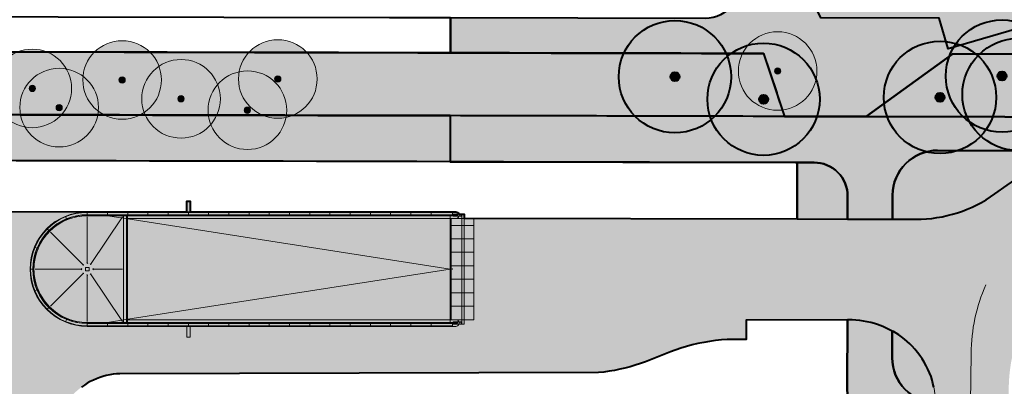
# Model space of a CAD drawing. Header units: metres. Extents: x 118946 to 119657, y 483154 to 483542.
# Tile 9 of 73: x 119099 to 119187, y 483307 to 483340. Entities that reach past the tile are written whole.
import ezdxf

# ---------------------------------------------------------------- set-up
doc = ezdxf.new("R2010")
doc.units = ezdxf.units.M
doc.header["$LTSCALE"] = 500
doc.header["$MEASUREMENT"] = 0
doc.linetypes.add('DGN Style 2', pattern=[25.238606, 15.143164, -10.095443])
for name, color, linetype, lineweight in [('B-PV-GR-BOOM-S', 95, 'Continuous', 40), ('N-PV-GR-BOOM-S', 89, 'Continuous', 0), ('N-PV-KW-KUNSTWERK-G', 8, 'Continuous', 0), ('N-PV-OG-BEBOUWING_OVERBOUWING-G', 9, 'DGN Style 2', 0), ('N-PV-OG-OPENBAAR GROEN-G', 8, 'Continuous', 0), ('N-PV-OG-WEG_FIETSPAD-G', 8, 'Continuous', 0), ('N-PV-VH-KANTOPSLUITING_OPSLUITBAND_100X200-G', 8, 'Continuous', 0), ('N-PV-VH-KANTOPSLUITING_STAAL-G', 251, 'Continuous', 40), ('N-PV-VH-KANTOPSLUITING_TROTTOIRBAND_180 200-G', 8, 'Continuous', 0), ('N-PV-VH-KANTOPSLUITING_TROTTOIRBAND_280 300-G', 8, 'Continuous', 0)]:
    doc.layers.add(name, color=color, linetype=linetype, lineweight=lineweight)
for name, color, linetype, lineweight, true_color in [('N-PV-AL-FILL_BEBOUWING-O', 7, 'Continuous', 0, 0xffffff), ('N-PV-AL-FILL_FIETSPAD-O', 7, 'Continuous', 40, 0xe67777), ('N-PV-AL-FILL_GRAS-O', 7, 'Continuous', 40, 0xacbd88), ('N-PV-AL-FILL_OVERBOUWING-O', 7, 'Continuous', 0, 0xffffff), ('N-PV-AL-FILL_VERHARDING-O', 7, 'Continuous', 40, 0xe8e8e8), ('N-PV-AL-FILL_WEG-O', 7, 'Continuous', 40, 0xc8c8c8), ('N-PV-VW-MARKERING_LANGS_STREEP_13_010-G', 7, 'Continuous', 0, 0xfafafa)]:
    doc.layers.add(name, color=color, linetype=linetype, lineweight=lineweight, true_color=true_color)

# ---------------------------------------------------------------- blocks, each defined once
blk = doc.blocks.new('POINT_DISPLAY')
at = {"layer": 'N-PV-KW-KUNSTWERK-G', "ltscale": 0.001}
blk.add_point((0, 0), dxfattribs=at)
blk = doc.blocks.new('SGR-BOOM001_BOVENAANZICHT')
at = {"layer": 'B-PV-GR-BOOM-S', "ltscale": 0.001, "transparency": 33554585}
h = blk.add_hatch(color=256, dxfattribs=at)
edge = h.paths.add_edge_path()
edge.add_arc((0, 0), 5, 0, 360)
h = blk.add_hatch(color=256, dxfattribs=at)
edge = h.paths.add_edge_path()
edge.add_arc((0, 0), 0.4, 0, 360)
for radius in [5, 0.4]:
    blk.add_circle((0, 0), radius, dxfattribs=at)
blk = doc.blocks.new('SGR-BOOM001_BOVENAANZICHT_1')
at = {"layer": 'N-PV-GR-BOOM-S', "ltscale": 0.000836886, "transparency": 33554585}
h = blk.add_hatch(color=256, dxfattribs=at)
edge = h.paths.add_edge_path()
edge.add_arc((0, 0), 5, 0, 360)
h = blk.add_hatch(color=256, dxfattribs=at)
edge = h.paths.add_edge_path()
edge.add_arc((0, 0), 0.4, 0, 360)
for radius in [5, 0.4]:
    blk.add_circle((0, 0), radius, dxfattribs=at)

msp = doc.modelspace()

# ---------------------------------------------------------------- hatches: boundary and pattern name
at = {"layer": 'N-PV-AL-FILL_BEBOUWING-O', "ltscale": 0.001}
msp.add_hatch(color=256, dxfattribs=at).paths.add_polyline_path([(119138.317, 483322.786, 0.312963), (119138.036, 483322.981), (119137.736, 483322.981), (119135.836, 483322.981), (119134.036, 483322.981), (119132.236, 483322.981), (119130.436, 483322.981), (119128.636, 483322.981), (119126.836, 483322.981), (119125.036, 483322.981), (119123.236, 483322.981), (119121.436, 483322.981), (119119.636, 483322.981), (119117.836, 483322.981), (119116.036, 483322.981), (119114.386, 483322.981), (119114.386, 483323.931), (119114.086, 483323.931), (119114.086, 483322.981), (119112.436, 483322.981), (119110.636, 483322.981), (119108.836, 483322.981), (119107.036, 483322.981), (119105.236, 483322.981, 1), (119105.236, 483312.781), (119107.036, 483312.781), (119108.836, 483312.781), (119110.636, 483312.781), (119112.436, 483312.781), (119114.086, 483312.781), (119114.086, 483311.831), (119114.386, 483311.831), (119114.386, 483312.781), (119116.036, 483312.781), (119117.836, 483312.781), (119119.636, 483312.781), (119121.436, 483312.781), (119123.236, 483312.781), (119125.036, 483312.781), (119126.836, 483312.781), (119128.636, 483312.781), (119130.436, 483312.781), (119132.236, 483312.781), (119134.036, 483312.781), (119135.836, 483312.781), (119137.501, 483312.781), (119137.736, 483312.781), (119138.036, 483312.781, 0.312963), (119138.317, 483312.976), (119138.344, 483312.976), (119138.359, 483312.976), (119138.529, 483312.976), (119138.576, 483312.976), (119138.789, 483312.976), (119138.789, 483313.381), (119139.636, 483313.381), (119139.636, 483314.581), (119139.636, 483315.781), (119139.636, 483316.981), (119139.636, 483318.181), (119139.636, 483319.381), (119139.636, 483320.581), (119139.636, 483321.781), (119139.636, 483322.381), (119138.789, 483322.381), (119138.789, 483322.414), (119138.789, 483322.786), (119138.576, 483322.786), (119138.529, 483322.786), (119138.359, 483322.786), (119138.344, 483322.786)])
at = {"layer": 'N-PV-AL-FILL_FIETSPAD-O', "ltscale": 0.001}
h = msp.add_hatch(color=256, dxfattribs=at)
edge = h.paths.add_edge_path()
edge.add_spline(control_points=[(118949.06, 483331.97), (118948.478, 483330.64), (118947.902, 483329.271), (118947.325, 483327.874)], knot_values=[0, 0, 0, 0, 1, 1, 1, 1], degree=3, periodic=0)
edge.add_line((118947.325, 483327.874), (119137.533, 483327.449))
edge.add_line((119137.533, 483327.449), (119137.542, 483331.549))
edge.add_line((119137.542, 483331.549), (118949.06, 483331.97))
for points in [[(119169.935, 483327.377, -0.414214), (119172.929, 483324.37), (119172.924, 483322.338), (119176.924, 483322.329), (119176.929, 483324.461, -0.414213), (119180.938, 483328.452), (119240.28, 483328.32), (119240.78, 483328.319), (119241.28, 483328.318), (119241.78, 483328.316), (119242.28, 483328.315), (119242.78, 483328.314), (119243.28, 483328.313), (119243.78, 483328.312), (119244.28, 483328.311), (119244.78, 483328.31), (119245.28, 483328.309), (119245.78, 483328.308), (119246.28, 483328.306), (119246.78, 483328.305), (119247.28, 483328.304), (119247.78, 483328.303), (119248.28, 483328.302), (119248.78, 483328.301), (119249.28, 483328.3), (119249.78, 483328.299), (119250.28, 483328.297), (119250.78, 483328.296), (119251.28, 483328.295), (119251.78, 483328.294), (119252.28, 483328.293), (119252.78, 483328.292), (119253.28, 483328.291), (119253.78, 483328.29), (119254.28, 483328.289), (119254.78, 483328.287), (119255.28, 483328.286), (119255.78, 483328.285), (119268.052, 483328.258), (119268.059, 483331.258), (119256.02, 483331.285), (119236.362, 483331.329), (119174.586, 483331.466), (119167.307, 483331.483), (119137.542, 483331.549), (119137.533, 483327.449), (119168.285, 483327.381), (119168.435, 483327.38)], [(119172.891, 483307.446, 0.064794), (119173.218, 483304.886), (119173.627, 483303.329, -0.064794), (119173.954, 483300.769), (119173.872, 483263.917), (119176.872, 483263.91), (119176.945, 483296.88), (119176.95, 483299.064, -0.414213), (119179.957, 483302.057), (119180.791, 483302.055), (119180.801, 483305.919), (119180.796, 483305.978, -0.407513), (119176.897, 483309.986), (119176.902, 483312.36), (119176.764, 483312.407), (119176.537, 483312.541), (119176.303, 483312.664), (119176.064, 483312.775), (119175.82, 483312.875), (119175.572, 483312.963), (119175.319, 483313.039), (119174.993, 483313.123), (119174.664, 483313.195), (119174.332, 483313.254), (119173.998, 483313.301), (119173.663, 483313.335), (119173.327, 483313.356), (119172.99, 483313.365), (119172.937, 483313.374), (119172.904, 483313.374)]]:
    msp.add_hatch(color=256, dxfattribs=at).paths.add_polyline_path(points)
at = {"layer": 'N-PV-AL-FILL_OVERBOUWING-O'}
msp.add_hatch(color=256, dxfattribs=at).paths.add_polyline_path([(119181.866, 483337.506), (119181.081, 483340.239), (119170.539, 483340.26), (119154.078, 483374.993), (119154.93, 483375.78), (119171.276, 483341.224), (119178.7, 483348.181), (119180.366, 483346.464), (119185.01, 483349.815), (119185.192, 483349.57), (119185.097, 483349.501), (119189.31, 483348.683), (119189.29, 483348.526), (119189.286, 483348.368), (119189.297, 483348.211), (119189.323, 483348.055), (119189.364, 483347.903), (119189.42, 483347.755), (119189.489, 483347.613), (119189.572, 483347.479), (119189.667, 483347.353), (119189.775, 483347.238), (119189.893, 483347.133), (119190.02, 483347.04), (119190.156, 483346.959), (119190.299, 483346.892), (119190.448, 483346.84), (119190.601, 483346.802), (119190.757, 483346.779), (119190.915, 483346.771), (119191.072, 483346.778), (119191.228, 483346.8), (119191.382, 483346.838), (119191.531, 483346.89), (119191.674, 483346.956), (119191.81, 483347.036), (119191.938, 483347.129), (119192.056, 483347.233), (119192.164, 483347.349), (119192.26, 483347.474), (119192.343, 483347.608), (119192.413, 483347.75), (119192.469, 483347.897), (119192.511, 483348.049), (119219.686, 483342.696), (119219.565, 483342.087), (119178.178, 483342.612), (119177.595, 483342.188), (119176.514, 483341.401), (119186.44, 483341.375), (119208.186, 483341.338), (119222.208, 483341.324), (119222.375, 483342.167), (119222.404, 483342.161), (119222.427, 483342.279), (119222.869, 483342.192), (119222.846, 483342.074), (119222.808, 483342.082), (119222.846, 483340.155), (119191.242, 483340.218)])
at = {"layer": 'N-PV-AL-FILL_VERHARDING-O', "ltscale": 0.001}
for points in [[(119163.086, 483344.152, -0.512964), (119160.234, 483340.2), (119137.562, 483340.251), (119137.555, 483337.15), (119158.081, 483337.104), (119165.449, 483337.088), (119167.307, 483331.483), (119174.586, 483331.466), (119182.291, 483337.05), (119236.363, 483336.929), (119236.362, 483331.329), (119256.02, 483331.285), (119256.033, 483336.884), (119268.072, 483336.857), (119268.079, 483339.958), (119256.04, 483339.985), (119256.15, 483389.46), (119251.419, 483389.471), (119251.311, 483340.796), (119251.309, 483339.996), (119250.809, 483339.997), (119250.309, 483339.998), (119249.809, 483339.999), (119249.309, 483340), (119248.809, 483340.001), (119248.309, 483340.003), (119247.809, 483340.004), (119247.309, 483340.005), (119246.809, 483340.006), (119246.309, 483340.007), (119245.809, 483340.008), (119245.309, 483340.009), (119244.809, 483340.01), (119244.811, 483340.81), (119244.919, 483389.486), (119244.919, 483389.486), (119240.162, 483389.496), (119240.134, 483381.063), (119240.089, 483367.414), (119240, 483340.112), (119222.846, 483340.155), (119191.242, 483340.218), (119181.866, 483337.506), (119181.081, 483340.239), (119170.539, 483340.26), (119154.147, 483374.848), (119153.13, 483373.915), (119155.567, 483366.63), (119155.726, 483366.156), (119159.361, 483355.289), (119162.645, 483345.47)], [(119236.362, 483331.329), (119174.586, 483331.466), (119182.291, 483337.05), (119236.363, 483336.929)], [(119179.005, 483322.325, 0.15789), (119186.044, 483324.587), (119187.117, 483325.36, -0.157893), (119194.157, 483327.623), (119240.278, 483327.52), (119240.278, 483327.52), (119240.28, 483328.32), (119180.938, 483328.452, 0.414213), (119176.929, 483324.461), (119176.924, 483322.329)], [(119172.929, 483324.37, 0.414214), (119169.935, 483327.377), (119168.435, 483327.38), (119168.424, 483322.348), (119172.924, 483322.338)], [(119176.897, 483309.986, 0.407513), (119180.796, 483305.978), (119180.777, 483306.197), (119180.744, 483306.474), (119180.702, 483306.749), (119180.654, 483307.066), (119180.594, 483307.381), (119180.524, 483307.693), (119180.442, 483308.003), (119180.351, 483308.31), (119180.217, 483308.638), (119180.071, 483308.961), (119179.91, 483309.278), (119179.737, 483309.587), (119179.551, 483309.889), (119179.353, 483310.183), (119179.142, 483310.469), (119178.92, 483310.745), (119178.686, 483311.012), (119178.463, 483311.235), (119178.229, 483311.447), (119177.986, 483311.648), (119177.734, 483311.838), (119177.473, 483312.016), (119176.998, 483312.328), (119176.902, 483312.36)]]:
    msp.add_hatch(color=256, dxfattribs=at).paths.add_polyline_path(points)
h = msp.add_hatch(color=256, dxfattribs=at)
edge = h.paths.add_edge_path()
edge.add_spline(control_points=[(118951.695, 483337.562), (118950.921, 483336.066), (118950.174, 483334.48), (118949.439, 483332.829)], knot_values=[0, 0, 0, 0, 1, 1, 1, 1], degree=3, periodic=0)
edge.add_spline(control_points=[(118949.439, 483332.829), (118949.426, 483332.801), (118949.414, 483332.773), (118949.402, 483332.745)], knot_values=[0, 0, 0, 0, 1, 1, 1, 1], degree=3, periodic=0)
edge.add_spline(control_points=[(118949.402, 483332.745), (118949.287, 483332.488), (118949.173, 483332.23), (118949.06, 483331.97)], knot_values=[0, 0, 0, 0, 1, 1, 1, 1], degree=3, periodic=0)
edge.add_line((118949.06, 483331.97), (119137.542, 483331.549))
edge.add_line((119137.542, 483331.549), (119167.307, 483331.483))
edge.add_line((119167.307, 483331.483), (119165.449, 483337.088))
edge.add_line((119165.449, 483337.088), (119158.081, 483337.104))
edge.add_line((119158.081, 483337.104), (119137.555, 483337.15))
edge.add_line((119137.555, 483337.15), (118951.695, 483337.562))
at = {"layer": 'N-PV-AL-FILL_WEG-O', "ltscale": 0.001}
h = msp.add_hatch(color=256, dxfattribs=at)
h.paths.add_polyline_path([(119194.157, 483327.623, 0.157893), (119187.117, 483325.36), (119186.044, 483324.587, -0.15789), (119179.005, 483322.325), (119176.924, 483322.329), (119172.924, 483322.338), (119168.424, 483322.348), (119138.789, 483322.414), (119138.789, 483322.381), (119139.636, 483322.381), (119139.636, 483321.781), (119139.636, 483320.581), (119139.636, 483319.381), (119139.636, 483318.181), (119139.636, 483316.981), (119139.636, 483315.781), (119139.636, 483314.581), (119139.636, 483313.381), (119138.789, 483313.381), (119138.789, 483312.976), (119138.576, 483312.976), (119138.529, 483312.976), (119138.359, 483312.976), (119138.344, 483312.976), (119138.317, 483312.976, -0.312963), (119138.036, 483312.781), (119137.736, 483312.781), (119137.501, 483312.781), (119137.491, 483308.635), (119150.739, 483308.666), (119151.215, 483308.719), (119151.69, 483308.786), (119152.163, 483308.867), (119152.633, 483308.961), (119153.1, 483309.07), (119153.564, 483309.192), (119154.024, 483309.328), (119154.479, 483309.477), (119154.931, 483309.639), (119155.377, 483309.815), (119156.267, 483310.173), (119157.163, 483310.517), (119158.064, 483310.848), (119158.571, 483310.997), (119159.083, 483311.132), (119159.599, 483311.251), (119160.117, 483311.355), (119160.639, 483311.444), (119161.163, 483311.517), (119161.689, 483311.575), (119162.216, 483311.618), (119163.903, 483311.615), (119163.903, 483313.345), (119172.904, 483313.374), (119172.937, 483313.374), (119172.99, 483313.365), (119173.327, 483313.356), (119173.663, 483313.335), (119173.998, 483313.301), (119174.332, 483313.254), (119174.664, 483313.195), (119174.993, 483313.123), (119175.319, 483313.039), (119175.572, 483312.963), (119175.82, 483312.875), (119176.064, 483312.775), (119176.303, 483312.664), (119176.537, 483312.541), (119176.764, 483312.407), (119176.902, 483312.36), (119176.998, 483312.328), (119177.473, 483312.016), (119177.734, 483311.838), (119177.986, 483311.648), (119178.229, 483311.447), (119178.463, 483311.235), (119178.686, 483311.012), (119178.92, 483310.745), (119179.142, 483310.469), (119179.353, 483310.183), (119179.551, 483309.889), (119179.737, 483309.587), (119179.91, 483309.278), (119180.071, 483308.961), (119180.217, 483308.638), (119180.351, 483308.31), (119180.442, 483308.003), (119180.524, 483307.693), (119180.594, 483307.381), (119180.654, 483307.066), (119180.702, 483306.749), (119180.744, 483306.474), (119180.777, 483306.197), (119180.796, 483305.978), (119180.801, 483305.919), (119180.791, 483302.055), (119180.778, 483296.871), (119180.695, 483263.902), (119187.172, 483263.887), (119187.245, 483296.84), (119187.254, 483300.857, -1), (119189.754, 483300.851), (119189.745, 483296.835), (119189.672, 483263.882), (119196.172, 483263.867), (119196.245, 483296.82), (119196.257, 483302.02), (119196.266, 483305.942), (119196.266, 483306.118, -0.414213), (119208.293, 483318.091), (119268.029, 483317.958), (119268.036, 483320.857), (119260.881, 483320.873, -1), (119260.888, 483324.123), (119268.043, 483324.107), (119268.051, 483327.458), (119255.778, 483327.485), (119255.628, 483327.486), (119255.278, 483327.486), (119254.778, 483327.487), (119254.278, 483327.489), (119253.778, 483327.49), (119253.278, 483327.491), (119252.778, 483327.492), (119252.278, 483327.493), (119251.778, 483327.494), (119251.278, 483327.495), (119250.778, 483327.496), (119250.278, 483327.497), (119249.778, 483327.499), (119249.278, 483327.5), (119248.778, 483327.501), (119248.278, 483327.502), (119247.778, 483327.503), (119247.278, 483327.504), (119246.778, 483327.505), (119246.278, 483327.506), (119245.778, 483327.508), (119245.278, 483327.509), (119244.778, 483327.51), (119244.278, 483327.511), (119243.778, 483327.512), (119243.278, 483327.513), (119242.778, 483327.514), (119242.278, 483327.515), (119241.778, 483327.516), (119241.278, 483327.518), (119240.778, 483327.519), (119240.428, 483327.519), (119240.278, 483327.52)])
h.paths.add_polyline_path([(119192.902, 483320.968, -0.170905), (119202.307, 483324.255), (119211.653, 483324.234, -1), (119211.646, 483320.984), (119208.3, 483320.992, 0.016253), (119207.309, 483320.962), (119193.245, 483320.078, -0.732766)])
h.paths.add_polyline_path([(119187.266, 483306.206), (119187.268, 483307.088, -0.047195), (119187.54, 483309.9, -0.806977), (119189.495, 483309.943, -0.059327), (119189.769, 483307.594), (119189.766, 483306.2, -0.414214), (119189.516, 483305.951), (119187.516, 483305.955, -0.414214)])
h = msp.add_hatch(color=256, dxfattribs=at)
h.paths.add_polyline_path([(119105.236, 483322.981), (119052.583, 483323.099), (119052.548, 483318.495), (119061.878, 483318.4), (119061.831, 483280.815), (119097.485, 483280.746), (119102.198, 483280.724), (119102.262, 483302.057), (119102.248, 483302.362), (119102.25, 483302.668), (119102.267, 483302.973), (119102.3, 483303.278), (119102.348, 483303.58), (119102.41, 483303.879), (119102.488, 483304.175), (119102.581, 483304.467), (119102.688, 483304.753), (119102.809, 483305.034), (119102.944, 483305.308), (119103.093, 483305.576), (119103.255, 483305.835), (119103.43, 483306.086), (119103.618, 483306.328), (119103.817, 483306.56), (119104.027, 483306.782), (119104.249, 483306.993), (119104.481, 483307.192), (119104.722, 483307.38), (119104.973, 483307.555), (119105.232, 483307.718), (119105.499, 483307.867), (119105.773, 483308.003), (119106.054, 483308.125), (119106.34, 483308.232), (119106.631, 483308.325), (119106.927, 483308.404), (119107.226, 483308.467), (119107.528, 483308.515), (119107.832, 483308.548), (119108.138, 483308.566), (119137.491, 483308.635), (119137.501, 483312.781), (119135.836, 483312.781), (119134.036, 483312.781), (119132.236, 483312.781), (119130.436, 483312.781), (119128.636, 483312.781), (119126.836, 483312.781), (119125.036, 483312.781), (119123.236, 483312.781), (119121.436, 483312.781), (119119.636, 483312.781), (119117.836, 483312.781), (119116.036, 483312.781), (119114.386, 483312.781), (119114.386, 483311.831), (119114.086, 483311.831), (119114.086, 483312.781), (119112.436, 483312.781), (119110.636, 483312.781), (119108.836, 483312.781), (119107.036, 483312.781), (119105.236, 483312.781, -1)])
h.paths.add_polyline_path([(119081.386, 483283.784), (119070.601, 483283.807), (119070.35, 483283.814), (119070.099, 483283.837), (119069.851, 483283.876), (119069.605, 483283.931), (119069.363, 483284), (119069.127, 483284.085), (119068.896, 483284.185), (119068.671, 483284.299), (119068.455, 483284.426), (119068.247, 483284.567), (119068.048, 483284.721), (119067.859, 483284.887), (119067.681, 483285.065), (119067.514, 483285.253), (119067.36, 483285.452), (119067.218, 483285.66), (119067.09, 483285.876), (119066.976, 483286.1), (119066.875, 483286.331), (119066.79, 483286.567), (119066.72, 483286.809), (119066.665, 483287.054), (119066.625, 483287.303), (119066.601, 483287.553), (119066.593, 483287.804), (119066.601, 483288.056), (119066.625, 483288.306), (119066.664, 483288.554), (119066.719, 483288.8), (119066.789, 483289.041), (119066.874, 483289.278), (119066.974, 483289.509), (119067.088, 483289.733), (119067.216, 483289.95), (119067.357, 483290.158), (119067.511, 483290.356), (119067.678, 483290.545), (119067.855, 483290.723), (119068.044, 483290.889), (119068.243, 483291.043), (119068.451, 483291.184), (119068.667, 483291.312), (119068.892, 483291.426), (119069.122, 483291.526), (119069.359, 483291.611), (119069.601, 483291.681), (119069.846, 483291.736), (119070.095, 483291.775), (119070.345, 483291.799), (119070.596, 483291.806), (119081.403, 483291.803)])

# ---------------------------------------------------------------- linework, layer by layer
at = {"layer": 'N-PV-AL-FILL_BEBOUWING-O', "ltscale": 0.001, "flags": 128}
msp.add_lwpolyline([(119138.317, 483322.786, 0.312963), (119138.036, 483322.981), (119137.736, 483322.981), (119135.836, 483322.981), (119134.036, 483322.981), (119132.236, 483322.981), (119130.436, 483322.981), (119128.636, 483322.981), (119126.836, 483322.981), (119125.036, 483322.981), (119123.236, 483322.981), (119121.436, 483322.981), (119119.636, 483322.981), (119117.836, 483322.981), (119116.036, 483322.981), (119114.386, 483322.981), (119114.386, 483323.931), (119114.086, 483323.931), (119114.086, 483322.981), (119112.436, 483322.981), (119110.636, 483322.981), (119108.836, 483322.981), (119107.036, 483322.981), (119105.236, 483322.981, 1), (119105.236, 483312.781), (119107.036, 483312.781), (119108.836, 483312.781), (119110.636, 483312.781), (119112.436, 483312.781), (119114.086, 483312.781), (119114.086, 483311.831), (119114.386, 483311.831), (119114.386, 483312.781), (119116.036, 483312.781), (119117.836, 483312.781), (119119.636, 483312.781), (119121.436, 483312.781), (119123.236, 483312.781), (119125.036, 483312.781), (119126.836, 483312.781), (119128.636, 483312.781), (119130.436, 483312.781), (119132.236, 483312.781), (119134.036, 483312.781), (119135.836, 483312.781), (119137.501, 483312.781), (119137.736, 483312.781), (119138.036, 483312.781, 0.312963), (119138.317, 483312.976), (119138.344, 483312.976), (119138.359, 483312.976), (119138.529, 483312.976), (119138.576, 483312.976), (119138.789, 483312.976), (119138.789, 483313.381), (119139.636, 483313.381), (119139.636, 483314.581), (119139.636, 483315.781), (119139.636, 483316.981), (119139.636, 483318.181), (119139.636, 483319.381), (119139.636, 483320.581), (119139.636, 483321.781), (119139.636, 483322.381), (119138.789, 483322.381), (119138.789, 483322.414), (119138.789, 483322.786), (119138.576, 483322.786), (119138.529, 483322.786), (119138.359, 483322.786), (119138.344, 483322.786), (119138.317, 483322.786)], format="xyb", close=True, dxfattribs=at)
at = {"layer": 'N-PV-AL-FILL_FIETSPAD-O', "ltscale": 0.001, "flags": 128}
for points in [[(119236.362, 483331.329), (119174.586, 483331.466), (119167.307, 483331.483), (119137.542, 483331.549), (119137.533, 483327.449), (119168.285, 483327.381), (119168.435, 483327.38), (119169.935, 483327.377), (119169.935, 483327.377, -0.414214), (119172.929, 483324.37), (119172.924, 483322.338), (119176.924, 483322.329), (119176.929, 483324.461, -0.414213), (119180.938, 483328.452), (119240.28, 483328.32)], [(119180.796, 483305.978, -0.407513), (119176.897, 483309.986), (119176.902, 483312.36), (119176.764, 483312.407), (119176.537, 483312.541), (119176.303, 483312.664), (119176.064, 483312.775), (119175.82, 483312.875), (119175.572, 483312.963), (119175.319, 483313.039), (119174.993, 483313.123), (119174.664, 483313.195), (119174.332, 483313.254), (119173.998, 483313.301), (119173.663, 483313.335), (119173.327, 483313.356), (119172.99, 483313.365), (119172.937, 483313.374), (119172.904, 483313.374), (119172.891, 483307.446)], [(119172.891, 483307.446, 0.064794), (119173.218, 483304.886)]]:
    msp.add_lwpolyline(points, format="xyb", dxfattribs=at)
at = {"layer": 'N-PV-AL-FILL_FIETSPAD-O', "ltscale": 0.001}
msp.add_open_spline([(118949.06, 483331.97), (118948.478, 483330.64), (118947.902, 483329.271), (118947.325, 483327.874), (119010.728, 483327.732), (119074.131, 483327.591), (119137.533, 483327.449), (119137.536, 483328.816), (119137.539, 483330.182), (119137.542, 483331.549), (119074.715, 483331.689), (119011.887, 483331.829), (118949.06, 483331.97)], degree=3, knots=[0, 0, 0, 0, 0.25, 0.25, 0.25, 0.5, 0.5, 0.5, 0.75, 0.75, 0.75, 1, 1, 1, 1], dxfattribs=at)
at = {"layer": 'N-PV-AL-FILL_GRAS-O', "ltscale": 0.001, "flags": 128}
msp.add_lwpolyline([(119052.583, 483323.099), (119105.236, 483322.981), (119107.036, 483322.981), (119108.836, 483322.981), (119110.636, 483322.981), (119112.436, 483322.981), (119114.086, 483322.981), (119114.086, 483323.931), (119114.386, 483323.931), (119114.386, 483322.981), (119116.036, 483322.981), (119117.836, 483322.981), (119119.636, 483322.981), (119121.436, 483322.981), (119123.236, 483322.981), (119125.036, 483322.981), (119126.836, 483322.981), (119128.636, 483322.981), (119130.436, 483322.981), (119132.236, 483322.981), (119134.036, 483322.981), (119135.836, 483322.981), (119137.736, 483322.981), (119138.036, 483322.981, -0.312963), (119138.317, 483322.786), (119138.344, 483322.786), (119138.359, 483322.786), (119138.529, 483322.786), (119138.576, 483322.786), (119138.789, 483322.786), (119138.789, 483322.414), (119168.424, 483322.348), (119168.435, 483327.38), (119168.285, 483327.381), (118947.325, 483327.874)], format="xyb", dxfattribs=at)
at = {"layer": 'N-PV-AL-FILL_OVERBOUWING-O', "flags": 128}
msp.add_lwpolyline([(119189.31, 483348.683), (119185.097, 483349.501), (119185.192, 483349.57), (119185.01, 483349.815), (119180.366, 483346.464), (119178.7, 483348.181), (119171.276, 483341.224), (119154.93, 483375.78), (119154.078, 483374.993), (119170.539, 483340.26), (119181.081, 483340.239), (119181.866, 483337.506), (119191.242, 483340.218)], dxfattribs=at)
at = {"layer": 'N-PV-AL-FILL_VERHARDING-O', "ltscale": 0.001, "flags": 128}
for points in [[(119191.242, 483340.218), (119181.866, 483337.506), (119181.081, 483340.239), (119170.539, 483340.26), (119154.147, 483374.848), (119153.13, 483373.915), (119155.567, 483366.63), (119155.726, 483366.156), (119159.361, 483355.289), (119162.645, 483345.47), (119163.086, 483344.152), (119163.086, 483344.152, -0.512964), (119160.234, 483340.2), (119137.562, 483340.251), (119137.555, 483337.15), (119158.081, 483337.104), (119165.449, 483337.088), (119167.307, 483331.483), (119174.586, 483331.466), (119182.291, 483337.05), (119236.363, 483336.929)], [(119173.218, 483304.886, -0.064794), (119172.891, 483307.446), (119172.904, 483313.374), (119163.903, 483313.345), (119163.903, 483311.615), (119162.216, 483311.618), (119161.689, 483311.575), (119161.163, 483311.517), (119160.639, 483311.444), (119160.117, 483311.355), (119159.599, 483311.251), (119159.083, 483311.132), (119158.571, 483310.997), (119158.064, 483310.848), (119157.163, 483310.517), (119156.267, 483310.173), (119155.377, 483309.815), (119154.931, 483309.639), (119154.479, 483309.477), (119154.024, 483309.328), (119153.564, 483309.192), (119153.1, 483309.07), (119152.633, 483308.961), (119152.163, 483308.867), (119151.69, 483308.786), (119151.215, 483308.719), (119150.739, 483308.666), (119108.138, 483308.566), (119107.832, 483308.548), (119107.528, 483308.515), (119107.226, 483308.467), (119106.927, 483308.404), (119106.631, 483308.325), (119106.34, 483308.232), (119106.054, 483308.125), (119105.773, 483308.003), (119105.499, 483307.867), (119105.232, 483307.718), (119104.973, 483307.555), (119104.722, 483307.38)], [(119180.594, 483307.381), (119180.524, 483307.693), (119180.442, 483308.003), (119180.351, 483308.31), (119180.217, 483308.638), (119180.071, 483308.961), (119179.91, 483309.278), (119179.737, 483309.587), (119179.551, 483309.889), (119179.353, 483310.183), (119179.142, 483310.469), (119178.92, 483310.745), (119178.686, 483311.012), (119178.463, 483311.235), (119178.229, 483311.447), (119177.986, 483311.648), (119177.734, 483311.838), (119177.473, 483312.016), (119176.998, 483312.328), (119176.902, 483312.36), (119176.897, 483309.986), (119176.897, 483309.986, 0.407513), (119180.796, 483305.978)]]:
    msp.add_lwpolyline(points, format="xyb", dxfattribs=at)
msp.add_lwpolyline([(118946.307, 483337.574), (118948.338, 483337.57), (118951.695, 483337.562), (119137.555, 483337.15), (119137.562, 483340.251), (119132.631, 483340.262), (119132.131, 483340.263), (119087.874, 483340.36), (119047.131, 483340.461), (118949.961, 483340.678), (118946.307, 483340.686)], dxfattribs=at)
msp.add_lwpolyline([(119236.362, 483331.329), (119236.363, 483336.929), (119182.291, 483337.05), (119174.586, 483331.466), (119236.362, 483331.329)], close=True, dxfattribs=at)
for points in [[(119179.005, 483322.325, 0.15789), (119186.044, 483324.587), (119187.117, 483325.36, -0.157893), (119194.157, 483327.623), (119240.278, 483327.52), (119240.278, 483327.52), (119240.28, 483328.32), (119180.938, 483328.452, 0.414213), (119176.929, 483324.461), (119176.924, 483322.329), (119179.005, 483322.325)], [(119172.929, 483324.37, 0.414214), (119169.935, 483327.377), (119168.435, 483327.38), (119168.424, 483322.348), (119172.924, 483322.338), (119172.929, 483324.37)]]:
    msp.add_lwpolyline(points, format="xyb", close=True, dxfattribs=at)
at = {"layer": 'N-PV-AL-FILL_VERHARDING-O', "ltscale": 0.001}
msp.add_open_spline([(118951.695, 483337.562), (118950.921, 483336.066), (118950.174, 483334.48), (118949.439, 483332.829), (118949.426, 483332.801), (118949.414, 483332.773), (118949.402, 483332.745), (118949.287, 483332.488), (118949.173, 483332.23), (118949.06, 483331.97), (119011.887, 483331.829), (119074.715, 483331.689), (119137.542, 483331.549), (119147.464, 483331.527), (119157.386, 483331.505), (119167.307, 483331.483), (119166.688, 483333.351), (119166.069, 483335.219), (119165.449, 483337.088), (119162.993, 483337.093), (119160.537, 483337.099), (119158.081, 483337.104), (119151.239, 483337.119), (119144.397, 483337.134), (119137.555, 483337.15), (119075.602, 483337.287), (119013.648, 483337.425), (118951.695, 483337.562)], degree=3, knots=[0, 0, 0, 0, 0.125, 0.125, 0.125, 0.25, 0.25, 0.25, 0.375, 0.375, 0.375, 0.5, 0.5, 0.5, 0.625, 0.625, 0.625, 0.75, 0.75, 0.75, 0.875, 0.875, 0.875, 0.9375, 0.9375, 0.9375, 1, 1, 1, 1], dxfattribs=at)
at = {"layer": 'N-PV-KW-KUNSTWERK-G', "ltscale": 0.001}
for p, q in [((119105.236, 483322.981), (119137.736, 483322.981)), ((119105.236, 483322.981), (119105.236, 483322.751)), ((119137.736, 483322.931), (119105.236, 483322.931)), ((119107.036, 483322.981), (119107.036, 483322.731)), ((119108.836, 483322.981), (119108.836, 483322.731)), ((119110.636, 483322.981), (119110.636, 483322.731)), ((119112.436, 483322.981), (119112.436, 483322.731)), ((119114.236, 483322.981), (119114.236, 483322.731)), ((119116.036, 483322.981), (119116.036, 483322.731)), ((119117.836, 483322.981), (119117.836, 483322.731)), ((119119.636, 483322.981), (119119.636, 483322.731)), ((119121.436, 483322.981), (119121.436, 483322.751)), ((119123.236, 483322.981), (119123.236, 483322.731)), ((119125.036, 483322.981), (119125.036, 483322.731)), ((119126.836, 483322.981), (119126.836, 483322.731)), ((119128.636, 483322.981), (119128.636, 483322.731)), ((119130.436, 483322.981), (119130.436, 483322.731)), ((119132.236, 483322.981), (119132.236, 483322.731)), ((119134.036, 483322.981), (119134.036, 483322.731)), ((119135.836, 483322.981), (119135.836, 483322.731)), ((119137.736, 483322.981), (119137.736, 483322.706)), ((119137.736, 483322.981), (119138.036, 483322.981)), ((119103.38, 483322.362), (119103.284, 483322.593)), ((119105.236, 483322.731), (119137.736, 483322.731)), ((119105.236, 483322.631), (119137.736, 483322.631)), ((119105.236, 483322.531), (119105.236, 483318.381)), ((119105.515, 483318.296), (119108.366, 483322.531)), ((119107.036, 483322.631), (119108.836, 483322.351)), ((119108.466, 483322.706), (119108.466, 483322.731)), ((119108.466, 483322.631), (119108.466, 483313.131)), ((119108.716, 483322.706), (119108.716, 483322.731)), ((119108.716, 483322.631), (119108.716, 483313.131)), ((119108.836, 483322.381), (119138.036, 483322.381)), ((119137.532, 483322.381), (119137.532, 483322.631)), ((119137.536, 483322.381), (119137.536, 483313.381)), ((119138.344, 483322.786), (119138.576, 483322.786)), ((119138.344, 483322.586), (119138.576, 483322.586)), ((119101.806, 483321.31), (119101.63, 483321.487)), ((119104.882, 483318.235), (119101.948, 483321.169)), ((119100.755, 483319.737), (119100.524, 483319.833)), ((119100.386, 483317.881), (119100.136, 483317.881)), ((119100.586, 483317.881), (119104.736, 483317.881)), ((119105.736, 483317.881), (119108.366, 483317.881)), ((119104.882, 483317.527), (119101.948, 483314.593)), ((119105.236, 483317.381), (119105.236, 483313.231)), ((119105.515, 483317.466), (119108.366, 483313.231)), ((119100.755, 483316.025), (119100.524, 483315.929)), ((119101.806, 483314.452), (119101.63, 483314.275)), ((119103.38, 483313.4), (119103.284, 483313.169)), ((119107.036, 483313.131), (119108.836, 483313.411)), ((119108.836, 483313.381), (119138.036, 483313.381)), ((119137.532, 483313.381), (119137.532, 483313.131)), ((119138.344, 483313.176), (119138.576, 483313.176)), ((119105.236, 483313.131), (119137.736, 483313.131)), ((119105.236, 483313.031), (119137.736, 483313.031)), ((119105.236, 483312.781), (119105.236, 483313.031)), ((119137.736, 483312.831), (119105.236, 483312.831)), ((119105.236, 483312.781), (119137.736, 483312.781)), ((119107.036, 483312.781), (119107.036, 483313.031)), ((119108.466, 483313.031), (119108.466, 483313.056)), ((119108.716, 483313.031), (119108.716, 483313.056)), ((119108.836, 483312.781), (119108.836, 483313.031)), ((119110.636, 483312.781), (119110.636, 483313.031)), ((119112.436, 483312.781), (119112.436, 483313.031)), ((119114.236, 483312.781), (119114.236, 483313.031)), ((119116.036, 483312.781), (119116.036, 483313.031)), ((119117.836, 483312.781), (119117.836, 483313.031)), ((119119.636, 483312.781), (119119.636, 483313.031)), ((119121.436, 483312.781), (119121.436, 483313.031)), ((119123.236, 483312.781), (119123.236, 483313.031)), ((119125.036, 483312.781), (119125.036, 483313.031)), ((119126.836, 483312.781), (119126.836, 483313.031)), ((119128.636, 483312.781), (119128.636, 483313.031)), ((119130.436, 483312.781), (119130.436, 483313.031)), ((119132.236, 483312.781), (119132.236, 483313.031)), ((119134.036, 483312.781), (119134.036, 483313.031)), ((119135.836, 483312.781), (119135.836, 483313.031)), ((119137.736, 483312.781), (119137.736, 483313.056)), ((119137.736, 483312.781), (119138.036, 483312.781)), ((119138.344, 483312.976), (119138.576, 483312.976))]:
    msp.add_line(p, q, dxfattribs=at)
at = {"layer": 'N-PV-KW-KUNSTWERK-G', "ltscale": 0.001, "flags": 128}
for points in [[(119114.086, 483322.931), (119114.086, 483323.931), (119114.386, 483323.931), (119114.386, 483322.931)], [(119108.836, 483322.351), (119137.536, 483317.881), (119108.836, 483313.411)], [(119105.186, 483318.431), (119105.236, 483318.381), (119105.286, 483318.431)], [(119104.686, 483317.831), (119104.736, 483317.881), (119104.686, 483317.931)], [(119104.832, 483318.235), (119104.882, 483318.235), (119104.882, 483318.285)], [(119105.501, 483318.365), (119105.515, 483318.296), (119105.584, 483318.309)], [(119105.786, 483317.931), (119105.736, 483317.881), (119105.786, 483317.831)], [(119104.882, 483317.477), (119104.882, 483317.527), (119104.832, 483317.527)], [(119105.186, 483317.331), (119105.236, 483317.381), (119105.286, 483317.331)], [(119105.584, 483317.453), (119105.515, 483317.466), (119105.501, 483317.397)], [(119112.201, 483312.776), (119112.201, 483312.776)], [(119112.201, 483312.776), (119112.201, 483312.776)], [(119114.086, 483312.831), (119114.086, 483311.831), (119114.386, 483311.831), (119114.386, 483312.831)]]:
    msp.add_lwpolyline(points, dxfattribs=at)
for points in [[(119103.387, 483322.338, 0.09823), (119101.826, 483321.295), (119101.879, 483321.242, -0.098226), (119103.416, 483322.268), (119103.387, 483322.338)], [(119103.42, 483322.27, -0.097565), (119105.221, 483322.631), (119105.221, 483322.706, 0.097567), (119103.392, 483322.34), (119103.42, 483322.27)], [(119138.344, 483322.771), (119138.344, 483322.601, 0.414214), (119138.359, 483322.586), (119138.529, 483322.586, 0.414214), (119138.544, 483322.601), (119138.544, 483322.771, 0.414214), (119138.529, 483322.786), (119138.359, 483322.786, 0.414214), (119138.344, 483322.771)], [(119138.354, 483322.771), (119138.354, 483322.601, 0.414214), (119138.359, 483322.596), (119138.529, 483322.596, 0.414214), (119138.534, 483322.601), (119138.534, 483322.771, 0.414214), (119138.529, 483322.776), (119138.359, 483322.776, 0.414214), (119138.354, 483322.771)], [(119101.826, 483314.467, 0.09823), (119103.387, 483313.424), (119103.416, 483313.494, -0.098226), (119101.879, 483314.52), (119101.826, 483314.467)], [(119105.221, 483313.131, -0.097565), (119103.42, 483313.492), (119103.392, 483313.422, 0.097567), (119105.221, 483313.056), (119105.221, 483313.131)], [(119138.344, 483313.161), (119138.344, 483312.991, 0.414214), (119138.359, 483312.976), (119138.529, 483312.976, 0.414214), (119138.544, 483312.991), (119138.544, 483313.161, 0.414214), (119138.529, 483313.176), (119138.359, 483313.176, 0.414214), (119138.344, 483313.161)], [(119138.354, 483313.161), (119138.354, 483312.991, 0.414214), (119138.359, 483312.986), (119138.529, 483312.986, 0.414214), (119138.534, 483312.991), (119138.534, 483313.161, 0.414214), (119138.529, 483313.166), (119138.359, 483313.166, 0.414214), (119138.354, 483313.161)]]:
    msp.add_lwpolyline(points, format="xyb", close=True, dxfattribs=at)
for points in [[(119105.226, 483322.706), (119107.021, 483322.706), (119107.021, 483322.631), (119105.226, 483322.631), (119105.226, 483322.706)], [(119107.026, 483322.706), (119108.821, 483322.706), (119108.821, 483322.631), (119107.026, 483322.631), (119107.026, 483322.706)], [(119108.741, 483319.396), (119108.741, 483322.626), (119108.816, 483322.626), (119108.816, 483319.396), (119108.741, 483319.396)], [(119108.826, 483322.631), (119110.621, 483322.631), (119110.621, 483322.706), (119108.826, 483322.706), (119108.826, 483322.631)], [(119110.626, 483322.706), (119112.421, 483322.706), (119112.421, 483322.631), (119110.626, 483322.631), (119110.626, 483322.706)], [(119112.426, 483322.707), (119114.221, 483322.707), (119114.221, 483322.632), (119112.426, 483322.632), (119112.426, 483322.707)], [(119114.226, 483322.707), (119116.021, 483322.707), (119116.021, 483322.632), (119114.226, 483322.632), (119114.226, 483322.707)], [(119116.026, 483322.707), (119117.821, 483322.707), (119117.821, 483322.632), (119116.026, 483322.632), (119116.026, 483322.707)], [(119117.826, 483322.707), (119119.621, 483322.707), (119119.621, 483322.632), (119117.826, 483322.632), (119117.826, 483322.707)], [(119119.626, 483322.707), (119121.421, 483322.707), (119121.421, 483322.632), (119119.626, 483322.632), (119119.626, 483322.707)], [(119121.426, 483322.707), (119123.221, 483322.707), (119123.221, 483322.632), (119121.426, 483322.632), (119121.426, 483322.707)], [(119123.226, 483322.707), (119125.021, 483322.707), (119125.021, 483322.632), (119123.226, 483322.632), (119123.226, 483322.707)], [(119125.026, 483322.707), (119126.821, 483322.707), (119126.821, 483322.632), (119125.026, 483322.632), (119125.026, 483322.707)], [(119126.826, 483322.707), (119128.621, 483322.707), (119128.621, 483322.632), (119126.826, 483322.632), (119126.826, 483322.707)], [(119128.626, 483322.707), (119130.421, 483322.707), (119130.421, 483322.632), (119128.626, 483322.632), (119128.626, 483322.707)], [(119130.426, 483322.707), (119132.221, 483322.707), (119132.221, 483322.632), (119130.426, 483322.632), (119130.426, 483322.707)], [(119132.226, 483322.707), (119134.021, 483322.707), (119134.021, 483322.632), (119132.226, 483322.632), (119132.226, 483322.707)], [(119134.026, 483322.707), (119135.821, 483322.707), (119135.821, 483322.632), (119134.026, 483322.632), (119134.026, 483322.707)], [(119135.826, 483322.706), (119138.191, 483322.706), (119138.191, 483322.631), (119135.826, 483322.631), (119135.826, 483322.706)], [(119137.636, 483322.381), (119139.636, 483322.381), (119139.636, 483321.781), (119137.636, 483321.781), (119137.636, 483322.381)], [(119138.576, 483312.976), (119138.789, 483312.976), (119138.789, 483322.786), (119138.576, 483322.786), (119138.576, 483312.976)], [(119137.636, 483321.781), (119139.636, 483321.781), (119139.636, 483320.581), (119137.636, 483320.581), (119137.636, 483321.781)], [(119137.636, 483320.581), (119139.636, 483320.581), (119139.636, 483319.381), (119137.636, 483319.381), (119137.636, 483320.581)], [(119108.741, 483316.371), (119108.741, 483319.391), (119108.816, 483319.391), (119108.816, 483316.371), (119108.741, 483316.371)], [(119137.636, 483319.381), (119139.636, 483319.381), (119139.636, 483318.181), (119137.636, 483318.181), (119137.636, 483319.381)], [(119105.086, 483318.031), (119105.386, 483318.031), (119105.386, 483317.731), (119105.086, 483317.731), (119105.086, 483318.031)], [(119137.636, 483318.181), (119139.636, 483318.181), (119139.636, 483316.981), (119137.636, 483316.981), (119137.636, 483318.181)], [(119137.636, 483316.981), (119139.636, 483316.981), (119139.636, 483315.781), (119137.636, 483315.781), (119137.636, 483316.981)], [(119108.741, 483313.136), (119108.741, 483316.366), (119108.816, 483316.366), (119108.816, 483313.136), (119108.741, 483313.136)], [(119137.636, 483315.781), (119139.636, 483315.781), (119139.636, 483314.581), (119137.636, 483314.581), (119137.636, 483315.781)], [(119137.636, 483314.581), (119139.636, 483314.581), (119139.636, 483313.381), (119137.636, 483313.381), (119137.636, 483314.581)], [(119105.226, 483313.056), (119107.021, 483313.056), (119107.021, 483313.131), (119105.226, 483313.131), (119105.226, 483313.056)], [(119107.026, 483313.056), (119108.821, 483313.056), (119108.821, 483313.131), (119107.026, 483313.131), (119107.026, 483313.056)], [(119108.826, 483313.056), (119110.621, 483313.056), (119110.621, 483313.131), (119108.826, 483313.131), (119108.826, 483313.056)], [(119110.626, 483313.056), (119112.421, 483313.056), (119112.421, 483313.131), (119110.626, 483313.131), (119110.626, 483313.056)], [(119112.426, 483313.056), (119114.221, 483313.056), (119114.221, 483313.131), (119112.426, 483313.131), (119112.426, 483313.056)], [(119114.226, 483313.056), (119116.021, 483313.056), (119116.021, 483313.131), (119114.226, 483313.131), (119114.226, 483313.056)], [(119116.026, 483313.056), (119117.821, 483313.056), (119117.821, 483313.131), (119116.026, 483313.131), (119116.026, 483313.056)], [(119117.826, 483313.056), (119119.621, 483313.056), (119119.621, 483313.131), (119117.826, 483313.131), (119117.826, 483313.056)], [(119119.626, 483313.056), (119121.421, 483313.056), (119121.421, 483313.131), (119119.626, 483313.131), (119119.626, 483313.056)], [(119121.426, 483313.056), (119123.221, 483313.056), (119123.221, 483313.131), (119121.426, 483313.131), (119121.426, 483313.056)], [(119123.226, 483313.056), (119125.021, 483313.056), (119125.021, 483313.131), (119123.226, 483313.131), (119123.226, 483313.056)], [(119125.026, 483313.056), (119126.821, 483313.056), (119126.821, 483313.131), (119125.026, 483313.131), (119125.026, 483313.056)], [(119126.826, 483313.056), (119128.621, 483313.056), (119128.621, 483313.131), (119126.826, 483313.131), (119126.826, 483313.056)], [(119128.626, 483313.056), (119130.421, 483313.056), (119130.421, 483313.131), (119128.626, 483313.131), (119128.626, 483313.056)], [(119130.426, 483313.056), (119132.221, 483313.056), (119132.221, 483313.131), (119130.426, 483313.131), (119130.426, 483313.056)], [(119132.226, 483313.056), (119134.021, 483313.056), (119134.021, 483313.131), (119132.226, 483313.131), (119132.226, 483313.056)], [(119134.026, 483313.056), (119135.821, 483313.056), (119135.821, 483313.131), (119134.026, 483313.131), (119134.026, 483313.056)], [(119135.826, 483313.056), (119138.191, 483313.056), (119138.191, 483313.131), (119135.826, 483313.131), (119135.826, 483313.056)]]:
    msp.add_lwpolyline(points, close=True, dxfattribs=at)
for points in [[(119137.804, 483322.706), (119137.804, 483322.771, -0.414214), (119137.819, 483322.786), (119138.344, 483322.786)], [(119138.344, 483322.586), (119137.819, 483322.586, -0.414214), (119137.804, 483322.601), (119137.804, 483322.631)], [(119100.848, 483319.701, -0.098226), (119101.875, 483321.238), (119101.822, 483321.291, 0.09823), (119100.779, 483319.73), (119100.848, 483319.701)], [(119100.846, 483319.696), (119100.777, 483319.725, 0.09823), (119100.411, 483317.883), (119100.486, 483317.883, -0.098228), (119100.846, 483319.696)], [(119100.846, 483316.066), (119100.777, 483316.037, -0.09823), (119100.411, 483317.879), (119100.486, 483317.879, 0.098228), (119100.846, 483316.066)], [(119100.848, 483316.061, 0.098226), (119101.875, 483314.524), (119101.822, 483314.471, -0.09823), (119100.779, 483316.032), (119100.848, 483316.061)], [(119138.344, 483313.176), (119137.819, 483313.176, 0.414214), (119137.804, 483313.161), (119137.804, 483313.131)], [(119137.804, 483313.056), (119137.804, 483312.991, 0.414214), (119137.819, 483312.976), (119138.344, 483312.976)]]:
    msp.add_lwpolyline(points, format="xyb", dxfattribs=at)
at = {"layer": 'N-PV-KW-KUNSTWERK-G', "ltscale": 0.001}
for centre, radius, start, end in [((119105.236, 483317.881), 5.1, 90, 270), ((119105.236, 483317.881), 5.05, 90, 270), ((119138.036, 483322.681), 0.3, 20.48732, 90), ((119105.236, 483317.881), 4.85, 90, 270), ((119105.236, 483317.881), 4.75, 90, 270), ((119138.036, 483322.681), 0.3, 270, 341.53854), ((119138.036, 483313.081), 0.3, 18.46146, 90), ((119138.036, 483313.081), 0.3, 270, 339.51268)]:
    msp.add_arc(centre, radius, start, end, dxfattribs=at)
at = {"layer": 'N-PV-OG-BEBOUWING_OVERBOUWING-G', "flags": 128}
msp.add_lwpolyline([(119170.539, 483340.26), (119181.081, 483340.239), (119181.866, 483337.506), (119191.242, 483340.218), (119222.846, 483340.155), (119222.808, 483342.082), (119222.846, 483342.074), (119222.869, 483342.192), (119222.427, 483342.279), (119222.404, 483342.161), (119192.511, 483348.049), (119192.469, 483347.897), (119192.413, 483347.75), (119192.343, 483347.608), (119192.26, 483347.474), (119192.164, 483347.349), (119192.056, 483347.233), (119191.938, 483347.129), (119191.81, 483347.036), (119191.674, 483346.956), (119191.531, 483346.89), (119191.382, 483346.838), (119191.228, 483346.8), (119191.072, 483346.778), (119190.915, 483346.771), (119190.757, 483346.779), (119190.601, 483346.802), (119190.448, 483346.84), (119190.299, 483346.892), (119190.156, 483346.959), (119190.02, 483347.04), (119189.893, 483347.133), (119189.775, 483347.238), (119189.667, 483347.353), (119189.572, 483347.479), (119189.489, 483347.613), (119189.42, 483347.755), (119189.364, 483347.903), (119189.323, 483348.055), (119189.297, 483348.211), (119189.286, 483348.368), (119189.29, 483348.526), (119189.31, 483348.683), (119185.097, 483349.501), (119185.192, 483349.57), (119185.01, 483349.815), (119180.366, 483346.464), (119178.7, 483348.181), (119171.276, 483341.224), (119154.93, 483375.78), (119154.078, 483374.993), (119170.539, 483340.26)], close=True, dxfattribs=at)
at = {"layer": 'N-PV-OG-OPENBAAR GROEN-G'}
for p, q in [((119167.307, 483331.483), (118946.307, 483331.976)), ((119236.362, 483331.329), (119174.586, 483331.466))]:
    msp.add_line(p, q, dxfattribs=at)
at = {"layer": 'N-PV-OG-WEG_FIETSPAD-G'}
msp.add_line((118946.307, 483331.976), (119635.133, 483330.439), dxfattribs=at)
at = {"layer": 'N-PV-VH-KANTOPSLUITING_OPSLUITBAND_100X200-G'}
for p, q in [((119180.938, 483328.452), (119637.251, 483327.434)), ((118946.307, 483327.876), (119168.285, 483327.381)), ((119168.285, 483327.381), (119169.935, 483327.377)), ((119168.285, 483327.381), (119169.935, 483327.377)), ((119168.435, 483327.38), (119168.424, 483322.348)), ((119172.929, 483324.37), (119172.924, 483322.338)), ((119172.929, 483324.37), (119172.924, 483322.338)), ((119176.924, 483322.329), (119176.929, 483324.461)), ((119105.236, 483322.981), (118973.061, 483323.276)), ((119172.904, 483313.374), (119172.891, 483307.446)), ((119176.897, 483309.986), (119176.902, 483312.36))]:
    msp.add_line(p, q, dxfattribs=at)
at = {"layer": 'N-PV-VH-KANTOPSLUITING_OPSLUITBAND_100X200-G', "extrusion": (0, 0, -1)}
for centre, radius, start, end in [((-119180.929, 483324.452), 4, 0.12792, 90.12785), ((-119169.929, 483324.377), 3, 90.12791, 180.12792), ((-119169.929, 483324.377), 3, 90.12791, 180.12792), ((-119180.897, 483309.977), 4, 271.44183, 0.12792)]:
    msp.add_arc(centre, radius, start, end, dxfattribs=at)
at = {"layer": 'N-PV-VH-KANTOPSLUITING_STAAL-G'}
for p, q in [((119158.081, 483337.104), (118946.307, 483337.574)), ((119165.449, 483337.088), (119158.081, 483337.104)), ((119165.449, 483337.088), (119167.307, 483331.483)), ((119174.586, 483331.466), (119182.291, 483337.05)), ((119182.291, 483337.05), (119236.363, 483336.929))]:
    msp.add_line(p, q, dxfattribs=at)
at = {"layer": 'N-PV-VH-KANTOPSLUITING_TROTTOIRBAND_180 200-G'}
msp.add_line((119187.117, 483325.36), (119186.044, 483324.587), dxfattribs=at)
at = {"layer": 'N-PV-VH-KANTOPSLUITING_TROTTOIRBAND_180 200-G', "flags": 128}
for points in [[(119163.903, 483313.345), (119172.904, 483313.374)], [(119163.903, 483311.615), (119163.903, 483313.345)], [(119172.904, 483313.374), (119172.937, 483313.374)], [(119172.937, 483313.374), (119172.99, 483313.365), (119173.327, 483313.356), (119173.663, 483313.335), (119173.998, 483313.301), (119174.332, 483313.254), (119174.664, 483313.195), (119174.993, 483313.123), (119175.319, 483313.039), (119175.572, 483312.963), (119175.82, 483312.875), (119176.064, 483312.775), (119176.303, 483312.664), (119176.537, 483312.541), (119176.764, 483312.407), (119176.998, 483312.328)], [(119176.998, 483312.328), (119177.473, 483312.016), (119177.734, 483311.838), (119177.986, 483311.648), (119178.229, 483311.447), (119178.463, 483311.235), (119178.686, 483311.012), (119178.92, 483310.745), (119179.142, 483310.469), (119179.353, 483310.183), (119179.551, 483309.889), (119179.737, 483309.587), (119179.91, 483309.278), (119180.071, 483308.961), (119180.217, 483308.638), (119180.351, 483308.31), (119180.442, 483308.003), (119180.524, 483307.693), (119180.594, 483307.381), (119180.654, 483307.066), (119180.702, 483306.749), (119180.744, 483306.474), (119180.777, 483306.197), (119180.801, 483305.919)], [(119104.722, 483307.38), (119104.973, 483307.555), (119105.232, 483307.718), (119105.499, 483307.867), (119105.773, 483308.003), (119106.054, 483308.125), (119106.34, 483308.232), (119106.631, 483308.325), (119106.927, 483308.404), (119107.226, 483308.467), (119107.528, 483308.515), (119107.832, 483308.548), (119108.138, 483308.566), (119150.739, 483308.666), (119151.215, 483308.719), (119151.69, 483308.786), (119152.163, 483308.867), (119152.633, 483308.961), (119153.1, 483309.07), (119153.564, 483309.192), (119154.024, 483309.328), (119154.479, 483309.477), (119154.931, 483309.639), (119155.377, 483309.815), (119156.267, 483310.173), (119157.163, 483310.517), (119158.064, 483310.848), (119158.571, 483310.997), (119159.083, 483311.132), (119159.599, 483311.251), (119160.117, 483311.355), (119160.639, 483311.444), (119161.163, 483311.517), (119161.689, 483311.575), (119162.216, 483311.618), (119163.903, 483311.615)]]:
    msp.add_lwpolyline(points, dxfattribs=at)
at = {"layer": 'N-PV-VH-KANTOPSLUITING_TROTTOIRBAND_180 200-G', "extrusion": (0, 0, -1)}
msp.add_arc((-119179.031, 483334.325), 12, 234.23771, 270.12715, dxfattribs=at)
at = {"layer": 'N-PV-VH-KANTOPSLUITING_TROTTOIRBAND_280 300-G'}
for p, q in [((119172.924, 483322.338), (119138.789, 483322.414)), ((119179.005, 483322.325), (119172.924, 483322.338))]:
    msp.add_line(p, q, dxfattribs=at)
at = {"layer": 'N-PV-VW-MARKERING_LANGS_STREEP_13_010-G'}
msp.add_line((119183.927, 483310.374), (119183.861, 483305.959), dxfattribs=at)
at = {"layer": 'N-PV-VW-MARKERING_LANGS_STREEP_13_010-G', "extrusion": (0, 0, -1)}
msp.add_arc((-119198.927, 483310.341), 15, 0.12788, 24.14055, dxfattribs=at)

# ---------------------------------------------------------------- block references
at = {"layer": 'B-PV-GR-BOOM-S', "ltscale": 0.001, "transparency": 33554585}
for p in [(119157.55, 483335.02), (119186.67, 483335.08), (119165.44, 483333.01), (119181.15, 483333.18), (119188.14, 483333.44)]:
    msp.add_blockref('SGR-BOOM001_BOVENAANZICHT', p, dxfattribs=at)
at = {"layer": 'N-PV-GR-BOOM-S', "ltscale": 0.000836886, "transparency": 33554585, "xscale": 0.7000000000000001, "yscale": 0.7000000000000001, "zscale": 0.7000000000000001}
for p in [(119166.696, 483335.524), (119108.333, 483334.728), (119122.194, 483334.816), (119100.334, 483333.974), (119113.578, 483333.051), (119102.729, 483332.269), (119119.49, 483332.035)]:
    msp.add_blockref('SGR-BOOM001_BOVENAANZICHT_1', p, dxfattribs=at)
at = {"layer": 'N-PV-KW-KUNSTWERK-G', "ltscale": 0.001, "xscale": 10, "yscale": 10, "zscale": 10}
for p in [(119100.366, 483317.881), (119137.729, 483317.881)]:
    msp.add_blockref('POINT_DISPLAY', p, dxfattribs=at)

doc.saveas('drawing.dxf')
